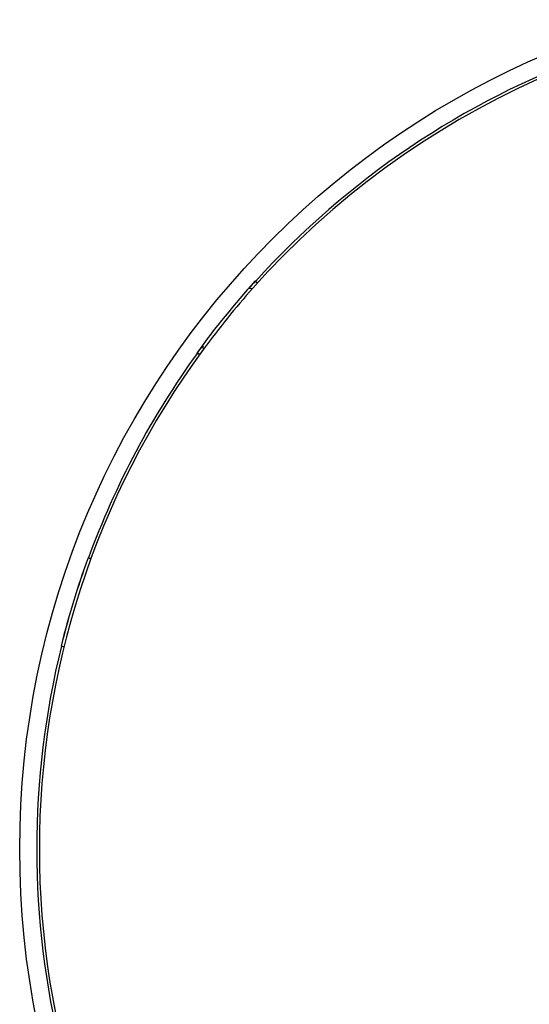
# Model space of a CAD drawing. Header units: millimetres. Extents: x 8 to 953, y 12 to 383.
# Tile 5 of 151: x 365 to 439, y 116 to 259. Entities that reach past the tile are written whole.
import ezdxf

# ---------------------------------------------------------------- set-up
doc = ezdxf.new("R2010")
doc.units = ezdxf.units.MM

msp = doc.modelspace()

# ---------------------------------------------------------------- linework, layer by layer
at = {"color": 7, "linetype": 'Continuous', "lineweight": 30}
for p, q in [((398.47, 219.65), (399.09, 219.67)), ((399.43, 220.7), (399.41, 220.7)), ((399.44, 220.71), (399.43, 220.7)), ((399.45, 220.7), (399.44, 220.71)), ((399.47, 220.7), (399.45, 220.7)), ((399.45, 220.7), (399.76, 220.42)), ((399.46, 220.69), (399.47, 220.7)), ((399.49, 220.68), (399.48, 220.67)), ((399.76, 220.43), (399.49, 220.68)), ((391.97, 210.88), (391.87, 211.49)), ((391.03, 210.35), (391.04, 210.33)), ((391.04, 210.33), (391.03, 210.33)), ((391.03, 210.33), (391.04, 210.32)), ((391.04, 210.32), (391.05, 210.3)), ((391.38, 210.08), (391.04, 210.32)), ((391.05, 210.3), (391.06, 210.31)), ((391.08, 210.29), (391.07, 210.28)), ((391.07, 210.28), (391.37, 210.07)), ((375.27, 180.66), (375.26, 180.66)), ((375.29, 180.66), (375.27, 180.66)), ((375.27, 180.66), (375.66, 180.51)), ((375.29, 180.65), (375.29, 180.66)), ((375.32, 180.65), (375.31, 180.64)), ((375.66, 180.52), (375.32, 180.65)), ((371.37, 167.88), (371.35, 167.89)), ((371.37, 167.88), (371.38, 167.87)), ((371.77, 167.78), (371.37, 167.88)), ((371.38, 167.87), (371.38, 167.88)), ((371.41, 167.87), (371.41, 167.86)), ((371.41, 167.86), (371.77, 167.77))]:
    msp.add_line(p, q, dxfattribs=at)
msp.add_circle((490.36, 138.49), 124.99, dxfattribs=at)
for radius, start, end in [(122.15, 41.6533, 138.3467), (122.53, 110.1234, 137.8766), (122.6, 137.8854, 144.1146), (122.15, 138.3467, 143.6533), (122.57, 137.8766, 138.535), (122.57, 143.465, 144.1234), (122.15, 143.6533, 216.3467), (122.53, 144.1234, 159.8766), (122.58, 159.8766, 166.1234), (122.57, 159.8766, 166.1234), (122.53, 166.1234, 193.8766)]:
    msp.add_arc((490.36, 138.49), radius, start, end, dxfattribs=at)

doc.saveas('drawing.dxf')
